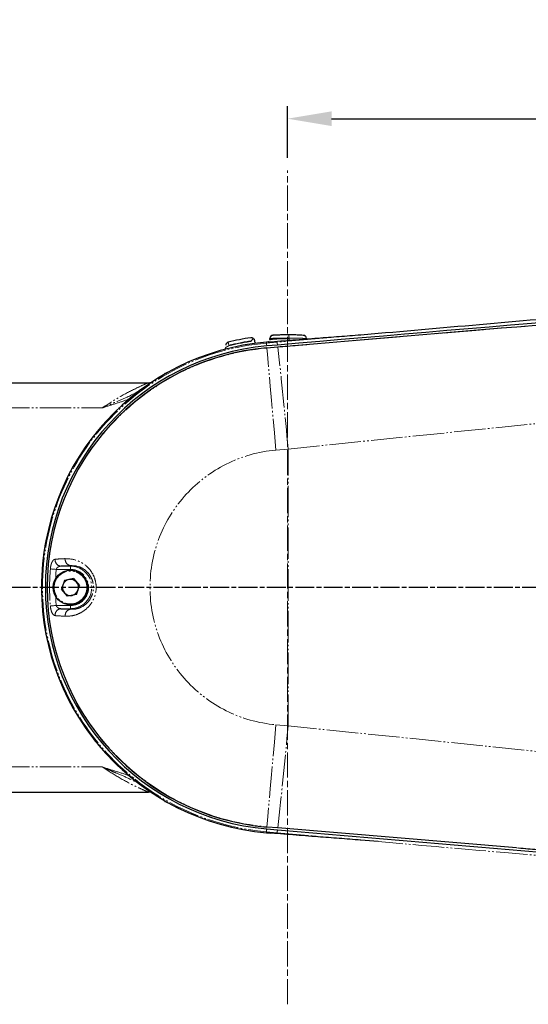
# Model space of a CAD drawing. Header units: millimetres. Extents: x 0 to 7327, y -11399 to -6123.
# Tile 71 of 87: x 2459 to 2701, y -7402 to -6933. Entities that reach past the tile are written whole.
import ezdxf

# ---------------------------------------------------------------- set-up
doc = ezdxf.new("R2010")
doc.units = ezdxf.units.MM
doc.linetypes.add('AM_ISO08W050', pattern=[18, 12, -1.5, 3, -1.5])
doc.linetypes.add('PHANTOM', pattern=[26.5, 20, -1.5, 1, -1.5, 1, -1.5])
for name, color, linetype, lineweight in [('AM_5', 3, 'Continuous', 25), ('AM_7', 4, 'AM_ISO08W050', 25), ('Center', 4, 'AM_ISO08W050', 13), ('LineThick', 7, 'Continuous', 30)]:
    doc.layers.add(name, color=color, linetype=linetype, lineweight=lineweight)
doc.styles.add('HHI_Dims', font='simplex.shx', dxfattribs={"width": 0.8, "bigfont": 'whgtxt.shx'})
doc.dimstyles.new('HHI_Standard$0', dxfattribs={"dimtxt": 3.5, "dimasz": 3.5, "dimexe": 1, "dimexo": 1, "dimgap": 1.5, "dimtad": 1, "dimdec": 0, "dimdsep": 46, "dimtxsty": 'HHI_Dims', "dimcen": 0, "dimclrd": 1, "dimclre": 1, "dimclrt": 1, "dimadec": 3, "dimazin": 2, "dimtp": 0.1, "dimtm": 0.1, "dimtfac": 0.65, "dimtdec": 0, "dimtmove": 0, "dimatfit": 3, "dimldrblk": 'OPEN30', "dimfxl": 1, "dimlwd": -1, "dimlwe": -1, "dimarcsym": 1})

# ---------------------------------------------------------------- blocks, each defined once
blk = doc.blocks.new('A$C5E955B68')
at = {"color": 8, "linetype": 'PHANTOM', "lineweight": 18}
for p, q in [((401.04, 495.39), (401.04, 495.03)), ((410.62, 494.58), (411.77, 494.67)), ((417.33, 494.53), (410.68, 493.94)), ((412.87, 496.18), (412.83, 495.82)), ((412.87, 496.18), (412.87, 496.87)), ((412.87, 496.87), (412.87, 496.87)), ((412.87, 496.18), (412.87, 496.18)), ((470.46, 499.25), (417.33, 494.53)), ((424.84, 497.16), (424.84, 496.76)), ((424.84, 497.16), (424.96, 497.16)), ((424.96, 496.76), (424.84, 496.76)), ((424.96, 496.76), (424.96, 497.16)), ((410.95, 490.79), (417.86, 491.39)), ((424.34, 426.67), (758.74, 460.98)), ((240.34, 452.76), (306.44, 452.76)), ((416.66, 425.99), (424.34, 426.67)), ((424.34, 250.85), (424.34, 426.67)), ((277.31, 350.25), (286.34, 350.25)), ((280.26, 352.25), (286.34, 352.62)), ((286.34, 352.25), (286.34, 352.62)), ((286.34, 352.25), (286.34, 350.25)), ((286.34, 327.27), (277.31, 327.27)), ((286.34, 324.9), (280.26, 325.27)), ((286.34, 325.27), (286.34, 327.27)), ((286.34, 325.27), (286.34, 324.9)), ((424.34, 250.85), (416.66, 251.53)), ((758.74, 216.54), (424.34, 250.85)), ((240.34, 224.76), (306.44, 224.76)), ((411.77, 182.85), (410.62, 182.94)), ((410.68, 183.58), (417.33, 182.99)), ((417.86, 186.13), (410.95, 186.73)), ((417.33, 182.99), (470.46, 178.27)), ((863.24, 149.3), (569.32, 173.4))]:
    blk.add_line(p, q, dxfattribs=at)
at = {"color": 7, "linetype": 'Continuous', "lineweight": 25}
for p, q in [((411.86, 494.7), (410.62, 494.59)), ((412.87, 496.19), (412.83, 495.82)), ((412.87, 496.18), (412.87, 496.87)), ((417.24, 499), (417.24, 499)), ((424.46, 499.16), (424.1, 499.16)), ((470.46, 499.25), (481.55, 500.17)), ((417.67, 492.71), (410.84, 492.12)), ((410.94, 490.92), (417.84, 491.54)), ((346.24, 474.71), (345.96, 474.18)), ((345.96, 474.14), (345.96, 474.18)), ((346.45, 474.76), (346.24, 474.71)), ((346.24, 474.71), (346.24, 474.3)), ((346.45, 474.76), (346.68, 474.76)), ((346.48, 474.71), (346.68, 474.76)), ((346.48, 474.44), (346.48, 474.71)), ((346.68, 474.76), (347.04, 474.76)), ((240.34, 468.76), (335.73, 468.76)), ((286.34, 352.25), (280.26, 352.25)), ((288.26, 344.35), (282.46, 343.22)), ((288.26, 344.35), (292.15, 339.89)), ((282.46, 343.22), (280.54, 337.63)), ((290.22, 334.3), (292.15, 339.89)), ((284.42, 333.17), (280.54, 337.63)), ((290.22, 334.3), (284.42, 333.17)), ((280.26, 325.27), (286.34, 325.27)), ((240.34, 208.76), (335.73, 208.76)), ((345.96, 203.34), (345.96, 203.38)), ((345.96, 203.34), (346.24, 202.81)), ((346.24, 203.22), (346.24, 202.81)), ((346.24, 202.81), (346.45, 202.76)), ((346.68, 202.76), (346.45, 202.76)), ((346.48, 202.81), (346.48, 203.08)), ((346.68, 202.76), (346.48, 202.81)), ((347.04, 202.76), (346.68, 202.76)), ((410.62, 182.93), (411.86, 182.82)), ((410.84, 185.4), (417.67, 184.81)), ((417.84, 186), (410.94, 186.58)), ((411.24, 182.87), (413.37, 182.71)), ((569.32, 173.4), (417.86, 186.13)), ((481.55, 177.35), (470.46, 178.27))]:
    blk.add_line(p, q, dxfattribs=at)
at = {"color": 8, "linetype": 'PHANTOM', "lineweight": 18, "flags": 128}
for points in [[(386.83, 492.52), (386.74, 492.9), (386.65, 493.26), (386.56, 493.6), (386.49, 493.89), (386.43, 494.13), (386.38, 494.31), (386.36, 494.42), (386.35, 494.46)], [(410.68, 493.94), (410.67, 494.02), (410.66, 494.1), (410.65, 494.18), (410.65, 494.26), (410.64, 494.34), (410.63, 494.42), (410.63, 494.5), (410.62, 494.58)], [(410.84, 492.12), (410.81, 492.46), (410.78, 492.78), (410.75, 493.06), (410.73, 493.3), (410.71, 493.51), (410.7, 493.69), (410.69, 493.83), (410.68, 493.94)], [(410.95, 490.79), (410.94, 490.95), (410.94, 490.95)], [(416.66, 425.99), (415.69, 437.04), (414.75, 447.64), (413.88, 457.56), (413.08, 466.61), (412.38, 474.61), (411.78, 481.39), (411.3, 486.82), (410.95, 490.79)], [(417.86, 491.39), (417.84, 491.54), (417.84, 491.55)], [(273.56, 350.54), (273.8, 350.52), (274.14, 350.5), (274.54, 350.46), (275.01, 350.43), (275.54, 350.39), (276.11, 350.34), (276.7, 350.3), (277.31, 350.25)], [(276.98, 344.53), (277.12, 347.38), (277.31, 350.25)], [(277.31, 327.27), (277.12, 330.14), (276.98, 332.99)], [(273.56, 326.98), (273.8, 327), (274.14, 327.02), (274.54, 327.06), (275.01, 327.09), (275.54, 327.13), (276.11, 327.18), (276.7, 327.22), (277.31, 327.27)], [(416.66, 251.53), (415.69, 240.48), (414.75, 229.88), (413.88, 219.96), (413.08, 210.91), (412.38, 202.91), (411.78, 196.13), (411.3, 190.7), (410.95, 186.73)], [(410.68, 183.58), (410.67, 183.5), (410.66, 183.42), (410.65, 183.34), (410.65, 183.26), (410.64, 183.18), (410.63, 183.1), (410.63, 183.02), (410.62, 182.94)], [(410.84, 185.4), (410.81, 185.06), (410.78, 184.74), (410.75, 184.46), (410.73, 184.22), (410.71, 184.01), (410.7, 183.83), (410.69, 183.69), (410.68, 183.58)], [(410.95, 186.73), (410.94, 186.57), (410.94, 186.57)]]:
    blk.add_lwpolyline(points, dxfattribs=at)
at = {"color": 7, "linetype": 'Continuous', "lineweight": 25, "flags": 128}
blk.add_lwpolyline([(417.86, 186.13), (417.84, 185.98), (417.84, 185.97)], dxfattribs=at)
at = {"color": 7, "linetype": 'Continuous', "lineweight": 25}
blk.add_circle((286.34, 338.76), 11, dxfattribs=at)
at = {"color": 8, "linetype": 'PHANTOM', "lineweight": 18}
blk.add_circle((286.34, 338.76), 10.4, dxfattribs=at)
at = {"color": 7, "linetype": 'Continuous', "lineweight": 25}
for centre, radius, start, end in [((424.34, 338.76), 156.43, 95.03315, 264.96685), ((386.83, 492.52), 2, 104.09708, 180), ((424.34, 343.16), 156, 98.70318, 104.09708), ((405.04, 495.58), 2, 182.71061, 238.73585), ((411.89, 494.38), 0.317, 94.73652, 112.3098), ((414.87, 496.87), 2, 93.54523, 180.00585), ((424.34, 343.16), 156, 88.94494, 89.05329), ((434.1, 496.85), 2, 0, 86.36609), ((424.34, 338.76), 153.95, 95.03315, 264.96685), ((424.34, 338.76), 152.78, 95.03315, 264.96685), ((382.83, 491.21), 2, 323.51433, 0), ((335.73, 476.76), 8, 270, 284.18392), ((286.34, 338.76), 5.12, 161.025, 221.025), ((286.34, 338.76), 5.12, 101.025, 161.025), ((286.34, 338.76), 5.12, 41.025, 101.025), ((286.34, 338.76), 5.12, 341.025, 41.025), ((286.34, 338.76), 5.12, 221.025, 281.025), ((286.34, 338.76), 5.12, 281.025, 341.025), ((335.73, 200.76), 8, 75.81608, 90), ((411.89, 183.15), 0.326, 247.92919, 265.02449)]:
    blk.add_arc(centre, radius, start, end, dxfattribs=at)
at = {"color": 8, "linetype": 'PHANTOM', "lineweight": 18}
for centre, radius, start, end in [((424.34, 338.76), 156.42, 95.03315, 264.96685), ((424.34, 343.16), 154, 98.70487, 104.09708), ((424.34, 338.76), 158, 98.48284, 103.7331), ((410.93, 494.61), 0.309, 183.79808, 186.50608), ((414.87, 496.87), 2, 93.55128, 180.00707), ((403.03, 490.94), 14.74, 6.88744, 14.0702), ((369.99, 496.87), 54.86, 358.7706, 359.88479), ((440.95, 497.6), 16.12, 174.4439, 181.56177), ((406.96, 497.72), 18, 358.20173, 4.57099), ((485.65, 496.46), 60.69, 179.71599, 180.71149), ((434.03, 496.95), 1.91, 357.04261, 83.88721), ((424.34, 338.76), 155.78, 95.03315, 264.96685), ((424.34, 338.76), 152.62, 95.03315, 264.96685), ((-1828.32, 233.54), 2260.93, 4.90037, 6.54861), ((424.34, 338.76), 87.57, 95.03315, 264.96685), ((280.55, 356.17), 3.94, 172.57714, 265.81498), ((286.87, 356.46), 3.87, 171.25049, 262.20427), ((424.34, 338.76), 151.25, 175.53249, 184.46751), ((286.34, 338.76), 13.49, 270, 90), ((286.34, 338.76), 11.49, 270, 90), ((280.55, 321.35), 3.94, 94.18502, 187.42286), ((286.87, 321.06), 3.87, 97.79453, 188.75071), ((-1828.32, 443.98), 2260.93, 353.45139, 355.09963), ((410.93, 182.91), 0.309, 173.49392, 176.20192), ((403.06, 186.57), 14.72, 345.92341, 353.11627)]:
    blk.add_arc(centre, radius, start, end, dxfattribs=at)
at = {"color": 7, "linetype": 'Continuous', "lineweight": 25}
for points, knots in [([(887.33, 532.26), (874.07, 531.17), (717.49, 518.29), (560.95, 504.93), (417.67, 492.71)], [0, 0, 0, 0, 0.084689, 1, 1, 1, 1]), ([(417.84, 491.54), (422.06, 491.9), (532.11, 501.29), (680.56, 513.73), (824.83, 525.38), (863.22, 528.48)], [0, 0, 0, 0, 0.028405, 0.741446, 1, 1, 1, 1]), ([(481.55, 500.17), (530.55, 504.46), (624.72, 512.71), (734, 522.17), (795.78, 527.48), (812.4, 528.9), (813.9, 529.03)], [0, 0, 0, 0, 0.442369, 0.85007, 0.98642, 1, 1, 1, 1]), ([(402.34, 496.9), (402.33, 496.91), (402.12, 497.09), (401.59, 497.37), (401.05, 497.41), (400.74, 497.36), (400.74, 497.36)], [0, 0, 0, 0, 0.025746, 0.427902, 0.992128, 1, 1, 1, 1]), ([(400.81, 497.37), (400.79, 497.37), (400.75, 497.37), (400.74, 497.36), (400.74, 497.36)], [0, 0, 0, 0, 0.542579, 1, 1, 1, 1]), ([(401.04, 495.39), (401.04, 495.39), (401.28, 495.67), (401.74, 496.21), (402.15, 496.68), (402.34, 496.9)], [0, 0, 0, 0, 0.008745, 0.539008, 1, 1, 1, 1]), ([(402.34, 496.9), (402.4, 496.85), (402.67, 496.6), (402.94, 496.13), (403, 495.74), (403.03, 495.57)], [0, 0, 0, 0, 0.139789, 0.642348, 1, 1, 1, 1]), ([(403.03, 495.57), (403.03, 495.55), (403.04, 495.52), (403.04, 495.48), (403.04, 495.48)], [0, 0, 0, 0, 0.890413, 1, 1, 1, 1]), ([(411.77, 494.67), (414.41, 494.88), (419.65, 495.3), (430.21, 496.14), (438.05, 496.74), (443.32, 497.15)], [0, 0, 0, 0, 0.250204, 0.495463, 1, 1, 1, 1]), ([(424.91, 499.16), (424.11, 499.16), (422.27, 499.16), (419.46, 499.09), (416.97, 498.99), (415.05, 498.88), (414.85, 498.87), (414.74, 498.86)], [0, 0, 0, 0, 0.148206, 0.337951, 0.54877, 0.75955, 1, 1, 1, 1]), ([(434.23, 498.85), (434.16, 498.85), (433.63, 498.88), (432.16, 498.97), (429.04, 499.11), (426.43, 499.14), (424.91, 499.16)], [0, 0, 0, 0, 0.0463483, 0.3276035, 0.609797, 1, 1, 1, 1]), ([(426.16, 499.15), (425.98, 499.15), (425.66, 499.16), (425.18, 499.16), (424.99, 499.16)], [0, 0, 0, 0, 0.601916, 1, 1, 1, 1]), ([(443.32, 497.15), (447.78, 497.48), (456.73, 498.14), (465.88, 498.88), (470.46, 499.25)], [0, 0, 0, 0, 0.498849, 1, 1, 1, 1]), ([(443.32, 180.37), (438.06, 180.78), (432.79, 181.18), (422.25, 182.01), (417.01, 182.43), (411.77, 182.85)], [0, 0, 0, 0, 0.503868, 0.504539, 1, 1, 1, 1]), ([(417.67, 184.81), (470.81, 180.26), (627.34, 166.85), (783.91, 153.85), (887.33, 145.26)], [0, 0, 0, 0, 0.339469, 1, 1, 1, 1]), ([(470.46, 178.27), (465.9, 178.64), (456.76, 179.37), (447.81, 180.04), (443.32, 180.37)], [0, 0, 0, 0, 0.498389, 1, 1, 1, 1]), ([(863.21, 149), (769.56, 156.61), (671.99, 164.52), (574.44, 172.77), (570.52, 173.1)], [0, 0, 0, 0, 0.9597762, 1, 1, 1, 1])]:
    blk.add_open_spline(points, degree=3, knots=knots, dxfattribs=at)
at = {"color": 8, "linetype": 'PHANTOM', "lineweight": 18}
for points, knots in [([(417.86, 491.39), (515.81, 499.64), (664.25, 512.14), (812.73, 524.14), (863.24, 528.22)], [0, 0, 0, 0, 0.659867, 1, 1, 1, 1]), ([(412.87, 496.87), (413, 496.88), (413.25, 496.89), (415.48, 496.99), (418.44, 497.09), (421.76, 497.16), (423.92, 497.16), (424.84, 497.16)], [0, 0, 0, 0, 0.236235, 0.450366, 0.661075, 0.856357, 1, 1, 1, 1]), ([(424.84, 496.76), (423.28, 496.75), (420.28, 496.72), (416.66, 496.51), (414.07, 496.3), (413.01, 496.2), (412.9, 496.19), (412.87, 496.18)], [0, 0, 0, 0, 0.2422691, 0.465547, 0.6711598, 0.8922346, 1, 1, 1, 1]), ([(424.96, 497.16), (426.72, 497.14), (429.78, 497.11), (433.47, 496.97), (435.21, 496.89), (435.84, 496.85), (435.93, 496.85)], [0, 0, 0, 0, 0.3813764, 0.6662521, 0.953562, 1, 1, 1, 1]), ([(386.83, 492.24), (386.67, 492.16), (386.28, 491.97), (385.71, 491.68), (385.23, 491.42), (384.9, 491.25), (384.85, 491.22), (384.83, 491.21)], [0, 0, 0, 0, 0.168874, 0.390841, 0.601178, 0.802551, 1, 1, 1, 1]), ([(335.73, 468.76), (335.65, 468.73), (335.55, 468.68), (334.61, 468.28), (332.09, 467.18), (325.74, 464.21), (316.67, 459.46), (309.79, 454.95), (306.44, 452.76)], [0, 0, 0, 0, 0.059961, 0.080461, 0.189384, 0.376554, 0.696507, 1, 1, 1, 1]), ([(333.72, 465.74), (329.94, 463.6), (323.68, 460.05), (315.68, 456.79), (310.44, 454.53), (307.8, 453.37), (306.47, 452.77), (306.44, 452.76)], [0, 0, 0, 0, 0.432796, 0.714183, 0.855759, 0.997413, 1, 1, 1, 1]), ([(306.44, 452.76), (306.47, 452.77), (309.2, 453.67), (314.64, 455.42), (320.89, 457.38), (324.29, 458.8), (325.07, 459.13)], [0, 0, 0, 0, 0.003875, 0.437788, 0.871455, 1, 1, 1, 1]), ([(276.64, 356.68), (276.41, 356.63), (275.87, 356.51), (275.06, 355.71), (274.33, 354.32), (273.79, 352.55), (273.63, 351.21), (273.56, 350.54)], [0, 0, 0, 0, 0.161529, 0.389844, 0.600466, 0.800602, 1, 1, 1, 1]), ([(283.04, 357.05), (281.6, 356.98), (279.25, 356.86), (277.37, 356.73), (276.64, 356.68)], [0, 0, 0, 0, 0.612875, 1, 1, 1, 1]), ([(283.04, 320.47), (284.45, 320.49), (287.26, 320.53), (292.02, 322.03), (296.61, 324.96), (300.22, 329.32), (302.32, 334.34), (302.85, 339.54), (301.88, 344.52), (299.71, 348.9), (296.07, 353.02), (290.02, 356.66), (285.68, 356.9), (283.04, 357.05)], [0, 0, 0, 0, 0.095771, 0.191273, 0.290912, 0.373711, 0.442919, 0.511807, 0.575851, 0.64121, 0.714024, 0.825928, 1, 1, 1, 1]), ([(277.31, 350.25), (277.38, 350.44), (277.45, 350.66), (277.7, 351.08), (278.09, 351.5), (278.79, 351.94), (279.53, 352.19), (280.04, 352.23), (280.26, 352.25)], [0, 0, 0, 0, 0.138756, 0.162751, 0.347117, 0.563492, 0.816049, 1, 1, 1, 1]), ([(286.34, 352.62), (288.27, 352.56), (291.4, 352.45), (295.96, 349.75), (298.71, 346.59), (300.35, 343.23), (301.07, 339.44), (300.83, 336.79), (300.22, 334.21), (299.09, 331.44), (296.36, 328.13), (292.93, 325.94), (289.42, 324.87), (287.37, 324.89), (286.34, 324.9)], [0, 0, 0, 0, 0.183284, 0.296476, 0.367501, 0.429476, 0.489066, 0.549597, 0.553031, 0.618272, 0.698715, 0.799127, 0.899423, 1, 1, 1, 1]), ([(273.56, 326.98), (273.57, 326.82), (273.65, 325.93), (273.96, 324.3), (274.65, 322.45), (275.59, 321.15), (276.29, 320.94), (276.64, 320.84)], [0, 0, 0, 0, 0.048603, 0.26409, 0.499831, 0.749304, 1, 1, 1, 1]), ([(280.26, 325.27), (279.93, 325.31), (279.28, 325.37), (278.41, 325.77), (277.78, 326.32), (277.47, 326.81), (277.36, 327.1), (277.33, 327.22), (277.31, 327.27)], [0, 0, 0, 0, 0.284171, 0.552268, 0.779894, 0.9153, 0.96198, 1, 1, 1, 1]), ([(276.64, 320.84), (277.82, 320.76), (279.74, 320.63), (282.12, 320.52), (283.04, 320.47)], [0, 0, 0, 0, 0.612872, 1, 1, 1, 1]), ([(306.44, 224.76), (306.47, 224.75), (307.9, 224.11), (310.74, 222.86), (316.36, 220.43), (324.27, 217.22), (330.32, 213.74), (333.72, 211.78)], [0, 0, 0, 0, 0.002587, 0.154899, 0.307118, 0.609172, 1, 1, 1, 1]), ([(306.44, 224.76), (309.79, 222.57), (316.67, 218.06), (325.75, 213.31), (332.09, 210.34), (334.92, 209.11), (335.68, 208.78), (335.72, 208.76), (335.73, 208.76)], [0, 0, 0, 0, 0.303478, 0.623416, 0.810576, 0.919492, 0.978772, 1, 1, 1, 1]), ([(326.43, 217.65), (325.6, 218.08), (322.06, 219.93), (315.22, 221.84), (309.4, 223.79), (306.47, 224.75), (306.44, 224.76)], [0, 0, 0, 0, 0.1315036, 0.563755, 0.9964074, 1, 1, 1, 1]), ([(813.9, 148.49), (812.4, 148.62), (750.61, 153.91), (639.83, 163.49), (530.55, 173.06), (481.55, 177.35)], [0, 0, 0, 0, 0.01358, 0.557631, 1, 1, 1, 1])]:
    blk.add_open_spline(points, degree=3, knots=knots, dxfattribs=at)
at = {"layer": 'AM_7'}
blk.add_line((1178.98, 338.76), (0, 338.76), dxfattribs=at)
blk = doc.blocks.new('*D110')
at = {"layer": 'AM_5', "color": 1, "transparency": 16777216}
for p, q in [((2586.47, -6999.03), (2586.47, -6974.33)), ((3003.77, -7091.1), (3003.77, -6974.33)), ((2607.47, -6980.33), (2982.77, -6980.33))]:
    blk.add_line(p, q, dxfattribs=at)
for points in [[(2607.47, -6976.83), (2607.47, -6983.83), (2586.47, -6980.33)], [(2982.77, -6976.83), (2982.77, -6983.83), (3003.77, -6980.33)]]:
    blk.add_solid(points, dxfattribs=at)
at = {"layer": 'Defpoints', "color": 0, "transparency": 16777216}
for p in [(3003.77, -6980.33), (2586.47, -7005.03), (3003.77, -7097.1)]:
    blk.add_point(p, dxfattribs=at)
at = {"layer": 'AM_5', "color": 1, "transparency": 16777216, "insert": (2794.9, -6954.83), "char_height": 33, "attachment_point": 5, "style": 'HHI_Dims'}
blk.add_mtext('139', dxfattribs=at)
blk = doc.blocks.new('_Open30')
at = {"color": 0, "linetype": 'ByBlock', "lineweight": -2}
for p, q in [((-1, 0.268), (0, 0)), ((0, 0), (-1, -0.268)), ((0, 0), (-1, 0))]:
    blk.add_line(p, q, dxfattribs=at)

msp = doc.modelspace()

# ---------------------------------------------------------------- linework, layer by layer
at = {"layer": 'Center'}
msp.add_line((2586.47, -7402.17), (2586.47, -7005.03), dxfattribs=at)

# ---------------------------------------------------------------- block references
at = {"layer": 'LineThick', "xscale": 0.75, "yscale": 0.75, "zscale": 0.75}
msp.add_blockref('A$C5E955B68', (2268.52, -7457.67), dxfattribs=at)

# ---------------------------------------------------------------- dimensions: what is measured, and where the dimension line sits
at = {"layer": 'AM_5'}
dim = msp.add_linear_dim(base=(3003.77, -6980.33), p1=(2586.47, -7005.03), p2=(3003.77, -7097.1), dimstyle='HHI_Standard$0', override={"dimscale": 6, "dimtxt": 5.5, "dimlfac": 0.333, "dimtdec": 3}, dxfattribs=at)
dim.commit()
dim.dimension.update_dxf_attribs({"geometry": '*D110', "text_midpoint": (2794.9, -6980.33), "dimtype": 160})

doc.saveas('drawing.dxf')
